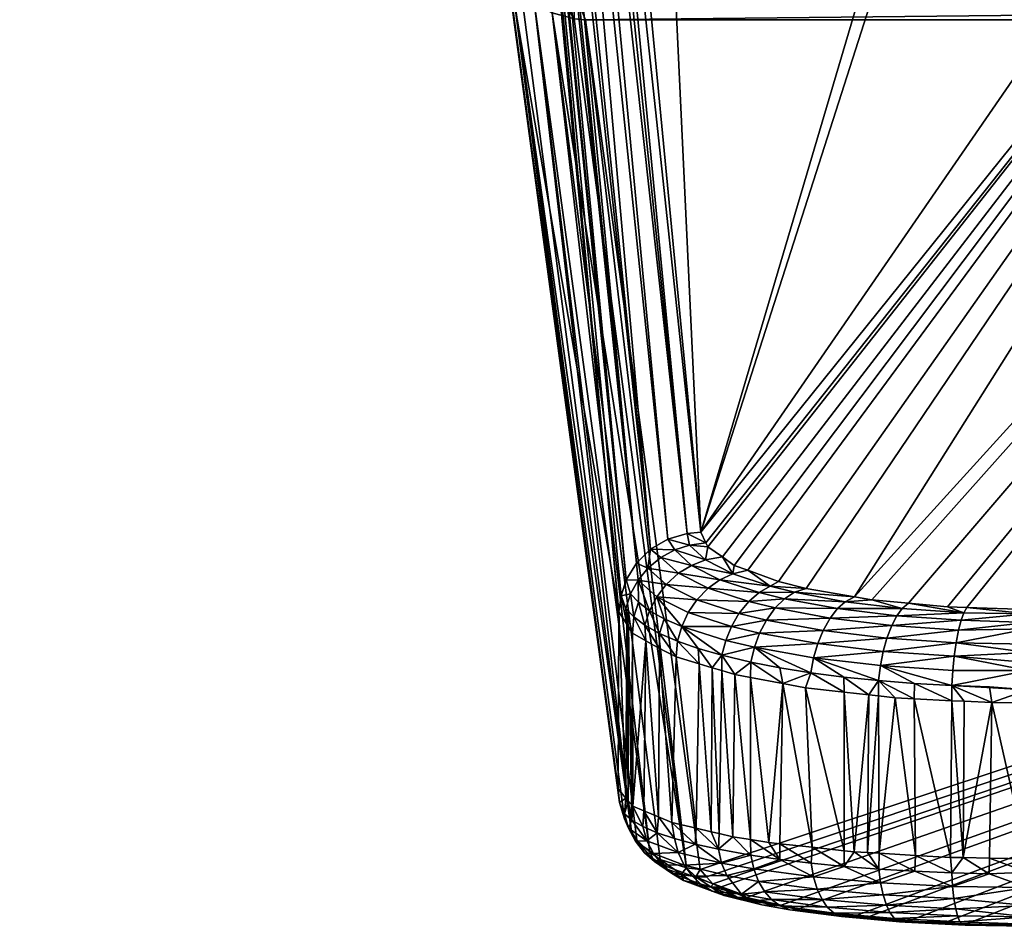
# Model space of a CAD drawing. Extents: x -0.055 to 0.055, y -0.1 to -0.001.
# Tile 1 of 32: x -0.023 to -0.011, y -0.1 to -0.089. Entities that reach past the tile are written whole.
import ezdxf

# ---------------------------------------------------------------- set-up
doc = ezdxf.new("R2010")
doc.units = 0
doc.layers.add('mesh', color=7, linetype='CONTINUOUS')

msp = doc.modelspace()

# ---------------------------------------------------------------- meshes
at = {"layer": 'mesh'}
mesh = msp.add_polyface(dxfattribs=at)
corners = [(-0.016504, -0.08011, -0.022783), (-0.014918, -0.094878, -0.08246), (-0.01634, -0.080073, -0.022729), (-0.017329, -0.081156, -0.022965), (-0.015918, -0.095849, -0.082243), (-0.017307, -0.080985, -0.022963), (-0.015608, -0.080167, -0.023109), (-0.017356, -0.080993, -0.022307), (-0.017329, -0.08763, -0.022965), (-0.017437, -0.087324, -0.021311), (-0.017595, -0.080488, -0.020272), (-0.018196, -0.079834, -0.017632), (-0.018222, -0.086679, -0.017828), (-0.017724, -0.08031, -0.019554), (-0.018447, -0.086495, -0.016832), (-0.018239, -0.079791, -0.017459), (-0.018819, -0.086353, -0.016065), (-0.018894, -0.079369, -0.015756), (-0.018954, -0.086301, -0.015788), (-0.020414, -0.086125, -0.012604), (-0.019487, -0.086387, -0.014245), (-0.01952, -0.086207, -0.014294), (-0.019423, -0.086554, -0.014184), (-0.018742, -0.086521, -0.015999), (-0.019637, -0.086041, -0.01438), (-0.016909, -0.08164, 0.016701), (-0.016717, -0.081685, 0.016536), (-0.018919, -0.082063, 0.014304), (-0.019971, -0.082414, 0.012402), (-0.02059, -0.082527, 0.011667), (-0.018635, -0.082115, 0.014098), (-0.020896, -0.082368, 0.011805), (-0.019319, -0.081777, 0.014546), (-0.019198, -0.0819, 0.014479), (-0.021028, -0.082245, 0.011855), (-0.017037, -0.081572, 0.016811), (-0.019064, -0.081996, 0.014398), (-0.020749, -0.082463, 0.011742), (-0.017156, -0.081475, 0.016909), (-0.021139, -0.082098, 0.011889), (-0.019501, -0.081468, 0.014624), (-0.019421, -0.081631, 0.014594), (-0.015705, -0.095254, -0.082385), (-0.017113, -0.080523, -0.022933), (-0.017193, -0.080633, -0.022947), (-0.015531, -0.095085, -0.082423), (-0.01685, -0.080257, -0.02288), (-0.017035, -0.080416, -0.02292), (-0.01661, -0.080134, -0.022817), (-0.015085, -0.094893, -0.08246), (-0.016711, -0.080186, -0.022844), (-0.015831, -0.095459, -0.082338), (-0.017293, -0.080882, -0.022961), (-0.017237, -0.080743, -0.022953), (-0.017809, -0.087018, -0.01966), (-0.017639, -0.080396, -0.0199), (-0.019151, -0.079204, -0.015088), (-0.020453, -0.085729, -0.012698), (-0.020447, -0.085934, -0.012659)]
mesh.append_faces([[corners[k] for k in face] for face in [(0, 1, 2, 2), (3, 4, 5, 5), (1, 6, 2, 2), (7, 8, 3, 3), (7, 9, 8, 8), (10, 9, 7, 7), (11, 12, 13, 13), (11, 14, 12, 12), (15, 16, 14, 14), (17, 18, 16, 16), (19, 20, 21, 21), (22, 20, 19, 19), (23, 16, 18, 18), (23, 24, 21, 21), (18, 24, 23, 23), (25, 26, 27, 27), (27, 28, 29, 29), (27, 30, 28, 28), (26, 30, 27, 27), (31, 32, 33, 33), (31, 34, 32, 32), (27, 35, 25, 25), (27, 36, 35, 35), (29, 36, 27, 27), (29, 37, 36, 36), (36, 38, 35, 35), (36, 33, 38, 38), (37, 33, 36, 36), (37, 31, 33, 33), (39, 40, 41, 41), (34, 41, 32, 32), (42, 43, 44, 44), (45, 46, 47, 47), (48, 49, 0, 0), (49, 48, 50, 50), (43, 45, 47, 47), (5, 51, 52, 52), (51, 53, 52, 52), (42, 44, 53, 53), (10, 54, 9, 9), (55, 54, 10, 10), (13, 54, 55, 55), (13, 12, 54, 54), (56, 24, 18, 18), (56, 57, 24, 24), (19, 21, 58, 58), (58, 24, 57, 57), (58, 21, 24, 24)]])
mesh = msp.add_polyface(dxfattribs=at)
corners = [(-0.01532, -0.094962, -0.082448), (-0.015237, -0.095093, -0.083025), (-0.015057, -0.095034, -0.08301), (-0.015405, -0.095185, -0.08303), (-0.015032, -0.095282, -0.083792), (-0.01519, -0.095379, -0.083827), (-0.015565, -0.095318, -0.083024), (-0.015342, -0.095518, -0.083849), (-0.015685, -0.095465, -0.083007), (-0.015457, -0.095668, -0.083854), (-0.017329, -0.08763, -0.022965), (-0.015927, -0.098015, -0.081861), (-0.015918, -0.095849, -0.082243), (-0.018278, -0.087234, -0.015688), (-0.017184, -0.08789, -0.019381), (-0.017334, -0.087792, -0.019427), (-0.018118, -0.087299, -0.015613), (-0.017019, -0.087958, -0.019337), (-0.017119, -0.088237, -0.022853), (-0.017462, -0.087668, -0.019474), (-0.016504, -0.08011, -0.022783), (-0.015085, -0.094893, -0.08246), (-0.014918, -0.094878, -0.08246), (-0.016711, -0.080186, -0.022844), (-0.01685, -0.080257, -0.02288), (-0.015531, -0.095085, -0.082423), (-0.017113, -0.080523, -0.022933), (-0.015705, -0.095254, -0.082385), (-0.015893, -0.095655, -0.08229), (-0.015831, -0.095459, -0.082338), (-0.017307, -0.080985, -0.022963), (-0.017237, -0.080743, -0.022953), (-0.015776, -0.09563, -0.082981), (-0.016469, -0.088268, -0.020801), (-0.016464, -0.088604, -0.022773), (-0.016821, -0.088003, -0.019295), (-0.016329, -0.088615, -0.022768), (-0.016733, -0.088532, -0.022792), (-0.017884, -0.087337, -0.015519), (-0.017638, -0.087359, -0.019563), (-0.017245, -0.088028, -0.022893), (-0.017315, -0.087798, -0.022935), (-0.017565, -0.087522, -0.01952), (-0.016956, -0.088397, -0.022821), (-0.015911, -0.09818, -0.081831), (-0.015851, -0.09838, -0.081795), (-0.015766, -0.09854, -0.081764), (-0.015539, -0.098787, -0.081716), (-0.015094, -0.098979, -0.081671)]
mesh.append_faces([[corners[k] for k in face] for face in [(0, 1, 2, 2), (3, 4, 1, 1), (3, 5, 4, 4), (6, 5, 3, 3), (6, 7, 5, 5), (8, 7, 6, 6), (8, 9, 7, 7), (10, 11, 12, 12), (13, 14, 15, 15), (14, 16, 17, 17), (15, 18, 19, 19), (20, 21, 22, 22), (21, 23, 0, 0), (0, 24, 25, 25), (23, 24, 0, 0), (26, 27, 25, 25), (28, 29, 30, 30), (27, 31, 29, 29), (30, 12, 28, 28), (25, 1, 0, 0), (25, 3, 1, 1), (25, 6, 3, 3), (27, 6, 25, 25), (27, 8, 6, 6), (29, 8, 27, 27), (29, 32, 8, 8), (33, 34, 35, 35), (36, 34, 33, 33), (35, 37, 17, 17), (35, 34, 37, 37), (17, 38, 35, 35), (14, 17, 37, 37), (39, 40, 41, 41), (19, 40, 42, 42), (19, 18, 40, 40), (15, 43, 18, 18), (14, 43, 15, 15), (37, 43, 14, 14), (41, 11, 10, 10), (41, 44, 11, 11), (40, 44, 41, 41), (45, 44, 40, 40), (18, 46, 40, 40), (43, 46, 18, 18), (37, 47, 43, 43), (34, 48, 37, 37), (34, 36, 48, 48)]])
mesh = msp.add_polyface(dxfattribs=at)
corners = [(-0.014527, -0.095386, -0.084433), (-0.014508, -0.095282, -0.084088), (-0.014654, -0.09518, -0.083678), (-0.015057, -0.095034, -0.08301), (-0.014832, -0.095056, -0.083177), (-0.014855, -0.095008, -0.082984), (-0.014861, -0.095215, -0.083746), (-0.015237, -0.095093, -0.083025), (-0.015032, -0.095282, -0.083792), (-0.014683, -0.095459, -0.08451), (-0.01519, -0.095379, -0.083827), (-0.014827, -0.095562, -0.084571), (-0.015342, -0.095518, -0.083849), (-0.014966, -0.095705, -0.08462), (-0.015457, -0.095668, -0.083854), (-0.015071, -0.095858, -0.084646), (-0.01407, -0.095538, -0.085048), (-0.013772, -0.095611, -0.085345), (-0.01363, -0.095565, -0.085231), (-0.014204, -0.095616, -0.085149), (-0.013894, -0.095693, -0.08546), (-0.01433, -0.095724, -0.085236), (-0.014007, -0.095803, -0.085558), (-0.014451, -0.095872, -0.085308), (-0.014116, -0.095953, -0.085641), (-0.013153, -0.095726, -0.085808), (-0.012828, -0.095703, -0.085789), (-0.01304, -0.095667, -0.085641), (-0.012458, -0.095811, -0.086151), (-0.013248, -0.095811, -0.085942), (-0.013337, -0.095926, -0.086057), (-0.012523, -0.095899, -0.086298), (-0.014344, -0.095342, -0.084332), (-0.014918, -0.094878, -0.08246), (-0.01075, -0.080792, -0.025629), (-0.015608, -0.080167, -0.023109), (-0.010415, -0.080835, -0.025803), (-0.015085, -0.094893, -0.08246), (-0.013968, -0.09548, -0.084888), (-0.01532, -0.094962, -0.082448)]
mesh.append_faces([[corners[k] for k in face] for face in [(0, 1, 2, 2), (3, 4, 5, 5), (3, 6, 4, 4), (7, 6, 3, 3), (7, 8, 6, 6), (6, 2, 4, 4), (6, 0, 2, 2), (8, 0, 6, 6), (8, 9, 0, 0), (10, 9, 8, 8), (10, 11, 9, 9), (12, 11, 10, 10), (12, 13, 11, 11), (14, 15, 13, 13), (16, 17, 18, 18), (19, 17, 16, 16), (19, 20, 17, 17), (21, 20, 19, 19), (21, 22, 20, 20), (23, 22, 21, 21), (23, 24, 22, 22), (25, 26, 27, 27), (25, 28, 26, 26), (29, 28, 25, 25), (30, 31, 29, 29), (23, 13, 15, 15), (21, 13, 23, 23), (21, 11, 13, 13), (19, 11, 21, 21), (19, 9, 11, 11), (16, 9, 19, 19), (16, 0, 9, 9), (32, 0, 16, 16), (32, 1, 0, 0), (29, 22, 30, 30), (29, 20, 22, 22), (25, 20, 29, 29), (25, 17, 20, 20), (27, 17, 25, 25), (27, 18, 17, 17), (33, 34, 35, 35), (36, 34, 33, 33), (37, 5, 33, 33), (37, 3, 5, 5), (32, 16, 38, 38), (39, 3, 37, 37), (16, 18, 38, 38)]])
mesh = msp.add_polyface(dxfattribs=at)
corners = [(-0.011904, -0.095791, -0.086141), (-0.011703, -0.095863, -0.086363), (-0.011666, -0.095798, -0.08617), (-0.012379, -0.095746, -0.08596), (-0.013248, -0.095811, -0.085942), (-0.012523, -0.095899, -0.086298), (-0.012458, -0.095811, -0.086151), (-0.012828, -0.095703, -0.085789), (-0.003943, -0.081244, -0.027452), (-0.014508, -0.095282, -0.084088), (-0.014344, -0.095342, -0.084332), (-0.014654, -0.09518, -0.083678), (-0.014832, -0.095056, -0.083177), (0.01092, -0.09582, -0.08626), (0, -0.08131, -0.027719), (-0.01092, -0.09582, -0.08626), (-0.014855, -0.095008, -0.082984), (-0.014918, -0.094878, -0.08246), (-0.005453, -0.081148, -0.027067), (-0.010415, -0.080835, -0.025803), (-0.01304, -0.095667, -0.085641), (-0.01363, -0.095565, -0.085231), (0.021567, -0.083065, 0.00871), (-0.018635, -0.082115, 0.014098), (-0.016717, -0.081685, 0.016536), (-0.016265, -0.081583, 0.01711), (-0.019971, -0.082414, 0.012402), (-0.02034, -0.082564, 0.011548), (-0.021567, -0.083065, 0.00871), (-0.020443, -0.086464, -0.010571), (-0.01961, -0.086714, -0.011988), (-0.022349, -0.083383, 0.006902), (-0.022515, -0.083577, 0.005805), (-0.022975, -0.084115, 0.002752), (-0.022593, -0.085478, -0.004979), (-0.02277, -0.085194, -0.003364), (-0.022072, -0.085717, -0.006335), (-0.020962, -0.086226, -0.009221), (-0.023243, -0.084428, 0.000978), (-0.023104, -0.084652, -0.000295), (0.016469, -0.088268, -0.020801), (-0.016329, -0.088615, -0.022768), (-0.016469, -0.088268, -0.020801), (-0.01092, -0.095876, -0.086402), (-0.013968, -0.09548, -0.084888), (0.017884, -0.087337, -0.015519), (0.017541, -0.08746, -0.016219), (-0.017541, -0.08746, -0.016219), (0.022975, -0.084115, 0.002752), (-0.017884, -0.087337, -0.015519), (-0.016821, -0.088003, -0.019295), (0.016821, -0.088003, -0.019295), (0.02277, -0.085194, -0.003364), (0.016329, -0.088615, -0.022768), (-0.014927, -0.099, -0.081663)]
mesh.append_faces([[corners[k] for k in face] for face in [(0, 1, 2, 2), (0, 3, 1, 1), (4, 5, 6, 6), (6, 3, 7, 7), (6, 1, 3, 3), (5, 1, 6, 6), (8, 9, 10, 10), (8, 11, 9, 9), (12, 11, 8, 8), (13, 14, 15, 15), (8, 16, 12, 12), (8, 17, 16, 16), (18, 17, 8, 8), (18, 19, 17, 17), (14, 2, 15, 15), (14, 0, 2, 2), (3, 0, 14, 14), (14, 7, 3, 3), (14, 20, 7, 7), (8, 20, 14, 14), (8, 21, 20, 20), (22, 23, 24, 24), (25, 22, 24, 24), (22, 26, 23, 23), (22, 27, 26, 26), (28, 27, 22, 22), (29, 22, 30, 30), (22, 31, 28, 28), (22, 32, 31, 31), (33, 32, 22, 22), (22, 34, 35, 35), (22, 36, 34, 34), (37, 36, 22, 22), (22, 38, 33, 33), (22, 39, 38, 38), (35, 39, 22, 22), (40, 41, 42, 42), (2, 43, 15, 15), (13, 15, 43, 43), (44, 8, 10, 10), (44, 21, 8, 8), (45, 46, 47, 47), (48, 49, 30, 30), (47, 40, 50, 50), (46, 51, 47, 47), (49, 52, 47, 47), (40, 42, 50, 50), (53, 54, 41, 41)]])
mesh = msp.add_polyface(dxfattribs=at)
corners = [(0.014918, -0.094878, -0.08246), (0.01075, -0.080792, -0.025629), (0.010415, -0.080835, -0.025803), (0.003943, -0.081244, -0.027452), (0.014344, -0.095342, -0.084332), (0.014508, -0.095282, -0.084088), (0.013968, -0.09548, -0.084888), (0.01363, -0.095565, -0.085231), (0.01092, -0.09582, -0.08626), (0, -0.08131, -0.027719), (0.014832, -0.095056, -0.083177), (0.014855, -0.095008, -0.082984), (0.014654, -0.09518, -0.083678), (0.01304, -0.095667, -0.085641), (0.012828, -0.095703, -0.085789), (0.012379, -0.095746, -0.08596), (0.011904, -0.095791, -0.086141), (0.011666, -0.095798, -0.08617), (0.005453, -0.081148, -0.027067), (0.022975, -0.084115, 0.002752), (-0.01961, -0.086714, -0.011988), (0.022515, -0.083577, 0.005805), (-0.017541, -0.08746, -0.016219), (0.022593, -0.085478, -0.004979), (0.022072, -0.085717, -0.006335), (0.02277, -0.085194, -0.003364), (0.020443, -0.086464, -0.010571), (0.01961, -0.086714, -0.011988), (0.020962, -0.086226, -0.009221), (0.022349, -0.083383, 0.006902), (0.021567, -0.083065, 0.00871), (-0.020443, -0.086464, -0.010571), (-0.020962, -0.086226, -0.009221), (-0.011886, -0.081002, 0.02041), (0.019971, -0.082414, 0.012402), (0.02034, -0.082564, 0.011548), (0.018635, -0.082115, 0.014098), (-0.016265, -0.081583, 0.01711), (-0.014372, -0.081332, 0.018537), (0.016329, -0.088615, -0.022768), (-0.016329, -0.088615, -0.022768), (0.016469, -0.088268, -0.020801), (-0.014361, -0.09934, -0.083594), (-0.014679, -0.099213, -0.082873), (-0.012371, -0.099625, -0.085211), (-0.012901, -0.099588, -0.084998), (0.013153, -0.095726, -0.085808), (0.011703, -0.095863, -0.086363), (0.012458, -0.095811, -0.086151), (0.017884, -0.087337, -0.015519), (0.023243, -0.084428, 0.000978), (-0.017884, -0.087337, -0.015519), (0.016821, -0.088003, -0.019295), (0.023104, -0.084652, -0.000295), (-0.014849, -0.099088, -0.082166), (-0.014927, -0.099, -0.081663), (-0.010928, -0.099678, -0.08551), (-0.011664, -0.099662, -0.085416), (0.01092, -0.095868, -0.086405)]
mesh.append_faces([[corners[k] for k in face] for face in [(0, 1, 2, 2), (3, 4, 5, 5), (3, 6, 4, 4), (7, 6, 3, 3), (8, 3, 9, 9), (3, 10, 11, 11), (3, 12, 10, 10), (5, 12, 3, 3), (3, 13, 7, 7), (3, 14, 13, 13), (15, 14, 3, 3), (3, 16, 15, 15), (3, 17, 16, 16), (8, 17, 3, 3), (0, 3, 11, 11), (0, 18, 3, 3), (2, 18, 0, 0), (19, 20, 21, 21), (22, 23, 24, 24), (22, 25, 23, 23), (22, 26, 27, 27), (22, 28, 26, 26), (24, 28, 22, 22), (20, 29, 21, 21), (20, 30, 29, 29), (31, 32, 30, 30), (33, 34, 35, 35), (33, 36, 34, 34), (30, 33, 35, 35), (37, 38, 30, 30), (39, 40, 41, 41), (42, 43, 39, 39), (44, 45, 39, 39), (15, 46, 14, 14), (47, 16, 17, 17), (47, 48, 16, 16), (15, 48, 46, 46), (15, 16, 48, 48), (49, 22, 27, 27), (50, 51, 19, 19), (22, 52, 41, 41), (51, 53, 25, 25), (50, 53, 51, 51), (54, 55, 39, 39), (56, 57, 39, 39), (58, 17, 8, 8), (58, 47, 17, 17)]])
mesh = msp.add_polyface(dxfattribs=at)
corners = [(-0.017329, -0.08763, -0.022965), (-0.015918, -0.095849, -0.082243), (-0.017329, -0.081156, -0.022965), (-0.018278, -0.087234, -0.015688), (-0.018118, -0.087299, -0.015613), (-0.017184, -0.08789, -0.019381), (-0.017334, -0.087792, -0.019427), (-0.018421, -0.087137, -0.015762), (-0.017462, -0.087668, -0.019474), (-0.018017, -0.087189, -0.017684), (-0.018639, -0.086865, -0.015897), (-0.018543, -0.087012, -0.015833), (-0.018706, -0.086699, -0.015953), (-0.018087, -0.087025, -0.017733), (-0.018742, -0.086521, -0.015999), (-0.018126, -0.086848, -0.017776), (-0.020414, -0.086125, -0.012604), (-0.020359, -0.086253, -0.012546), (-0.019423, -0.086554, -0.014184), (-0.018447, -0.086495, -0.016832), (-0.018819, -0.086353, -0.016065), (-0.018222, -0.086679, -0.017828), (-0.017565, -0.087522, -0.01952), (-0.017638, -0.087359, -0.019563), (-0.017725, -0.087202, -0.019609), (-0.019487, -0.086387, -0.014245), (-0.01952, -0.086207, -0.014294), (-0.016821, -0.088003, -0.019295), (-0.017884, -0.087337, -0.015519), (-0.017541, -0.08746, -0.016219), (-0.017019, -0.087958, -0.019337), (-0.01973, -0.086709, -0.012065), (-0.01961, -0.086714, -0.011988), (-0.019944, -0.086663, -0.012209), (-0.020096, -0.086579, -0.012321), (-0.020274, -0.086401, -0.012466), (-0.017315, -0.087798, -0.022935), (-0.017245, -0.088028, -0.022893), (-0.017437, -0.087324, -0.021311), (-0.017809, -0.087018, -0.01966), (-0.020443, -0.086464, -0.010571), (-0.021273, -0.08623, -0.009354), (-0.021452, -0.086184, -0.009445)]
mesh.append_faces([[corners[k] for k in face] for face in [(0, 1, 2, 2), (3, 4, 5, 5), (6, 7, 3, 3), (6, 8, 7, 7), (9, 10, 11, 11), (9, 12, 10, 10), (13, 12, 9, 9), (13, 14, 12, 12), (15, 14, 13, 13), (16, 17, 18, 18), (14, 19, 20, 20), (15, 19, 14, 14), (15, 21, 19, 19), (8, 11, 7, 7), (8, 9, 11, 11), (22, 9, 8, 8), (22, 13, 9, 9), (23, 13, 22, 22), (23, 15, 13, 13), (24, 15, 23, 23), (10, 18, 11, 11), (10, 25, 18, 18), (12, 25, 10, 10), (12, 26, 25, 25), (14, 26, 12, 12), (27, 28, 29, 29), (30, 4, 28, 28), (28, 31, 32, 32), (4, 31, 28, 28), (33, 31, 4, 4), (3, 33, 4, 4), (3, 34, 33, 33), (3, 7, 34, 34), (18, 17, 35, 35), (23, 36, 24, 24), (22, 37, 23, 23), (36, 0, 38, 38), (24, 38, 39, 39), (24, 36, 38, 38), (39, 21, 15, 15), (7, 11, 34, 34), (24, 39, 15, 15), (11, 35, 34, 34), (11, 18, 35, 35), (40, 31, 41, 41), (40, 32, 31, 31), (31, 33, 42, 42)]])
mesh = msp.add_polyface(dxfattribs=at)
corners = [(-0.015833, -0.095809, -0.082946), (-0.015823, -0.096002, -0.082897), (-0.015801, -0.096036, -0.083047), (-0.015457, -0.095668, -0.083854), (-0.014966, -0.095705, -0.08462), (-0.015342, -0.095518, -0.083849), (-0.015151, -0.096028, -0.084652), (-0.015071, -0.095858, -0.084646), (-0.0156, -0.096015, -0.083821), (-0.01568, -0.095734, -0.083418), (-0.015738, -0.095913, -0.083389), (-0.015544, -0.095836, -0.083845), (-0.015422, -0.096114, -0.084239), (-0.015367, -0.095934, -0.084257), (-0.015204, -0.096208, -0.084639), (-0.01559, -0.096205, -0.083768), (-0.015754, -0.096112, -0.083372), (-0.015685, -0.095465, -0.083007), (-0.015776, -0.09563, -0.082981), (-0.015833, -0.098126, -0.08249), (-0.015918, -0.095849, -0.082243), (-0.015927, -0.098015, -0.081861), (-0.015805, -0.098158, -0.082672), (-0.015765, -0.098206, -0.082943), (-0.015747, -0.098227, -0.083059), (-0.015615, -0.098282, -0.083372), (-0.015217, -0.096399, -0.084598), (-0.015893, -0.095655, -0.08229), (-0.015831, -0.095459, -0.082338), (-0.015423, -0.096299, -0.08417), (-0.015436, -0.098357, -0.083795), (-0.015271, -0.098426, -0.084186), (-0.015094, -0.098979, -0.081671), (-0.016329, -0.088615, -0.022768), (-0.014927, -0.099, -0.081663), (-0.017245, -0.088028, -0.022893), (-0.015766, -0.09854, -0.081764), (-0.015851, -0.09838, -0.081795), (-0.016956, -0.088397, -0.022821), (-0.0157, -0.098642, -0.081745), (-0.015539, -0.098787, -0.081716), (-0.016733, -0.088532, -0.022792), (-0.015413, -0.098878, -0.081697)]
mesh.append_faces([[corners[k] for k in face] for face in [(0, 1, 2, 2), (3, 4, 5, 5), (6, 7, 3, 3), (8, 9, 10, 10), (8, 11, 9, 9), (12, 11, 8, 8), (12, 13, 11, 11), (14, 13, 12, 12), (15, 10, 16, 16), (15, 8, 10, 10), (6, 13, 14, 14), (3, 13, 6, 6), (3, 11, 13, 13), (17, 11, 3, 3), (17, 9, 11, 11), (18, 9, 17, 17), (18, 10, 9, 9), (0, 10, 18, 18), (0, 16, 10, 10), (2, 16, 0, 0), (19, 20, 21, 21), (19, 1, 20, 20), (22, 1, 19, 19), (22, 2, 1, 1), (23, 2, 22, 22), (23, 16, 2, 2), (24, 16, 23, 23), (24, 15, 16, 16), (25, 15, 24, 24), (12, 26, 14, 14), (27, 18, 28, 28), (27, 0, 18, 18), (27, 1, 0, 0), (20, 1, 27, 27), (29, 8, 15, 15), (29, 12, 8, 8), (29, 26, 12, 12), (30, 15, 25, 25), (30, 29, 15, 15), (31, 29, 30, 30), (31, 26, 29, 29), (32, 33, 34, 34), (35, 36, 37, 37), (38, 39, 36, 36), (38, 40, 39, 39), (41, 42, 40, 40), (41, 32, 42, 42)]])
mesh = msp.add_polyface(dxfattribs=at)
corners = [(-0.011797, -0.09623, -0.08678), (-0.01092, -0.096348, -0.086908), (-0.01092, -0.096246, -0.086858), (-0.01182, -0.096392, -0.086863), (-0.013337, -0.095926, -0.086057), (-0.012584, -0.096016, -0.086428), (-0.012523, -0.095899, -0.086298), (-0.011736, -0.095954, -0.08652), (-0.011703, -0.095863, -0.086363), (-0.011767, -0.096073, -0.086657), (-0.012643, -0.096172, -0.086542), (-0.012688, -0.096333, -0.086619), (-0.012722, -0.096508, -0.086666), (-0.011838, -0.096568, -0.086915), (-0.01185, -0.096751, -0.086934), (-0.012304, -0.096726, -0.086828), (-0.012746, -0.096691, -0.086681), (-0.01092, -0.096468, -0.086966), (-0.011848, -0.096936, -0.086885), (-0.012308, -0.096913, -0.08679), (-0.01254, -0.096901, -0.086742), (-0.012747, -0.096878, -0.086643), (0.016329, -0.088615, -0.022768), (-0.014771, -0.099176, -0.082665), (-0.014849, -0.099088, -0.082166), (-0.014679, -0.099213, -0.082873), (-0.011666, -0.095798, -0.08617), (-0.01092, -0.095876, -0.086402), (-0.01092, -0.095979, -0.08659), (-0.01092, -0.09606, -0.086702), (-0.01092, -0.096569, -0.086987), (-0.01092, -0.096803, -0.087012), (-0.011387, -0.096766, -0.086998), (-0.011362, -0.09696, -0.086985), (0.01092, -0.096589, -0.086997), (0.01092, -0.096345, -0.086914), (0.01092, -0.096147, -0.086784), (0.01092, -0.095985, -0.086611), (0.01092, -0.095868, -0.086405), (-0.013936, -0.099434, -0.084124), (-0.014361, -0.09934, -0.083594), (-0.013723, -0.09948, -0.084389), (-0.013037, -0.09957, -0.084897), (-0.012901, -0.099588, -0.084998)]
mesh.append_faces([[corners[k] for k in face] for face in [(0, 1, 2, 2), (3, 1, 0, 0), (4, 5, 6, 6), (6, 7, 8, 8), (5, 7, 6, 6), (5, 9, 7, 7), (10, 9, 5, 5), (10, 0, 9, 9), (11, 0, 10, 10), (11, 3, 0, 0), (12, 3, 11, 11), (12, 13, 3, 3), (14, 13, 12, 12), (15, 12, 16, 16), (15, 14, 12, 12), (3, 17, 1, 1), (15, 18, 14, 14), (16, 19, 15, 15), (16, 20, 19, 19), (21, 20, 16, 16), (22, 23, 24, 24), (22, 25, 23, 23), (26, 8, 27, 27), (7, 27, 8, 8), (7, 28, 27, 27), (9, 28, 7, 7), (9, 29, 28, 28), (0, 29, 9, 9), (0, 2, 29, 29), (3, 30, 17, 17), (13, 30, 3, 3), (14, 30, 13, 13), (14, 31, 30, 30), (32, 31, 14, 14), (32, 33, 31, 31), (14, 33, 32, 32), (34, 30, 31, 31), (35, 17, 30, 30), (35, 1, 17, 17), (35, 2, 1, 1), (36, 29, 2, 2), (37, 28, 29, 29), (38, 27, 28, 28), (22, 39, 40, 40), (22, 41, 39, 39), (22, 42, 41, 41), (22, 43, 42, 42)]])
mesh = msp.add_polyface(dxfattribs=at)
corners = [(-0.01185, -0.096751, -0.086934), (-0.011848, -0.096936, -0.086885), (-0.011698, -0.096943, -0.086916), (0.016329, -0.088615, -0.022768), (-0.011949, -0.099655, -0.08538), (-0.012371, -0.099625, -0.085211), (-0.011664, -0.099662, -0.085416), (-0.011711, -0.098854, -0.086596), (-0.011864, -0.098851, -0.086582), (-0.01092, -0.096964, -0.087004), (-0.010928, -0.098867, -0.086669), (0.010928, -0.098867, -0.086669), (-0.010928, -0.099693, -0.085669), (-0.011719, -0.099675, -0.085719), (-0.011685, -0.099678, -0.085537), (-0.010928, -0.099666, -0.085916), (-0.011751, -0.099637, -0.085899), (-0.010928, -0.09968, -0.085791), (-0.012418, -0.099642, -0.08533), (-0.012485, -0.099637, -0.085504), (-0.01178, -0.099566, -0.086068), (-0.012548, -0.099597, -0.085674), (-0.011802, -0.099479, -0.086204), (-0.012605, -0.099525, -0.085836), (-0.011849, -0.099039, -0.086532), (-0.011391, -0.09905, -0.086596), (-0.011839, -0.099205, -0.086451), (-0.01139, -0.098859, -0.086626), (-0.011362, -0.09696, -0.086985), (-0.01092, -0.096803, -0.087012), (0.01092, -0.096803, -0.087019), (-0.010928, -0.09903, -0.086626), (-0.010928, -0.099678, -0.08551), (-0.010928, -0.099579, -0.086148), (-0.010928, -0.099438, -0.086351), (-0.011823, -0.099353, -0.08634), (-0.010928, -0.099219, -0.08653), (0.010928, -0.09903, -0.086623), (0.010928, -0.09925, -0.086511), (0.010928, -0.099363, -0.086416), (0.010928, -0.099529, -0.086233), (0.010928, -0.099685, -0.08567), (0.010928, -0.099659, -0.085914)]
mesh.append_faces([[corners[k] for k in face] for face in [(0, 1, 2, 2), (3, 4, 5, 5), (3, 6, 4, 4), (7, 1, 8, 8), (2, 1, 7, 7), (9, 10, 11, 11), (12, 13, 14, 14), (13, 15, 16, 16), (13, 17, 15, 15), (12, 17, 13, 13), (14, 4, 6, 6), (13, 18, 14, 14), (16, 19, 13, 13), (20, 21, 16, 16), (22, 23, 20, 20), (7, 8, 24, 24), (25, 24, 26, 26), (25, 7, 24, 24), (27, 7, 25, 25), (28, 9, 29, 29), (0, 2, 28, 28), (30, 29, 9, 9), (28, 10, 9, 9), (28, 27, 10, 10), (28, 7, 27, 27), (2, 7, 28, 28), (27, 31, 10, 10), (27, 25, 31, 31), (32, 14, 6, 6), (12, 14, 32, 32), (20, 33, 22, 22), (16, 33, 20, 20), (16, 15, 33, 33), (22, 34, 35, 35), (33, 34, 22, 22), (25, 36, 31, 31), (26, 36, 25, 25), (35, 36, 26, 26), (35, 34, 36, 36), (11, 10, 31, 31), (36, 37, 31, 31), (34, 38, 36, 36), (33, 39, 34, 34), (15, 40, 33, 33), (41, 12, 32, 32), (41, 17, 12, 12), (42, 15, 17, 17), (42, 40, 15, 15)]])
mesh = msp.add_polyface(dxfattribs=at)
corners = [(-0.013571, -0.096594, -0.086274), (-0.013639, -0.096779, -0.086221), (-0.013166, -0.096832, -0.086445), (-0.012863, -0.096865, -0.086588), (-0.012747, -0.096878, -0.086643), (-0.012746, -0.096691, -0.086681), (-0.013168, -0.096647, -0.086496), (-0.014543, -0.096028, -0.085352), (-0.014116, -0.095953, -0.085641), (-0.014451, -0.095872, -0.085308), (-0.014199, -0.096111, -0.085694), (-0.014613, -0.0962, -0.085373), (-0.014263, -0.096283, -0.085722), (-0.013422, -0.096079, -0.086159), (-0.012584, -0.096016, -0.086428), (-0.013337, -0.095926, -0.086057), (-0.012643, -0.096172, -0.086542), (-0.013487, -0.096239, -0.086225), (-0.012688, -0.096333, -0.086619), (-0.013538, -0.096412, -0.086264), (-0.012722, -0.096508, -0.086666), (-0.01466, -0.096381, -0.08537), (-0.014949, -0.096297, -0.085017), (-0.014778, -0.096533, -0.08517), (-0.015151, -0.096028, -0.084652), (-0.013952, -0.096533, -0.086016), (-0.014938, -0.096484, -0.084961), (-0.015204, -0.096208, -0.084639), (-0.014306, -0.096464, -0.085724), (-0.014502, -0.096617, -0.085531), (-0.014312, -0.096653, -0.085682), (-0.014659, -0.096569, -0.085325), (-0.015071, -0.095858, -0.084646), (-0.014007, -0.095803, -0.085558), (-0.015217, -0.096399, -0.084598), (-0.013916, -0.096727, -0.085999)]
mesh.append_faces([[corners[k] for k in face] for face in [(0, 1, 2, 2), (3, 4, 5, 5), (6, 3, 5, 5), (7, 8, 9, 9), (7, 10, 8, 8), (11, 10, 7, 7), (11, 12, 10, 10), (13, 14, 15, 15), (13, 16, 14, 14), (17, 16, 13, 13), (17, 18, 16, 16), (19, 18, 17, 17), (19, 20, 18, 18), (21, 22, 23, 23), (21, 24, 22, 22), (12, 25, 0, 0), (5, 19, 6, 6), (5, 20, 19, 19), (22, 26, 23, 23), (22, 27, 26, 26), (24, 27, 22, 22), (28, 29, 30, 30), (21, 29, 28, 28), (21, 31, 29, 29), (23, 31, 21, 21), (12, 28, 25, 25), (12, 21, 28, 28), (11, 21, 12, 12), (11, 24, 21, 21), (7, 24, 11, 11), (7, 32, 24, 24), (9, 32, 7, 7), (6, 2, 3, 3), (6, 0, 2, 2), (19, 0, 6, 6), (19, 12, 0, 0), (17, 12, 19, 19), (17, 10, 12, 12), (13, 10, 17, 17), (13, 8, 10, 10), (15, 8, 13, 13), (15, 33, 8, 8), (27, 34, 26, 26), (0, 35, 1, 1), (0, 25, 35, 35), (28, 30, 35, 35), (25, 28, 35, 35)]])
mesh = msp.add_polyface(dxfattribs=at)
corners = [(-0.015747, -0.098227, -0.083059), (-0.015626, -0.098474, -0.083344), (-0.015615, -0.098282, -0.083372), (-0.01576, -0.098397, -0.082907), (-0.015765, -0.098206, -0.082943), (-0.015193, -0.098791, -0.084116), (-0.015238, -0.09862, -0.084173), (-0.015452, -0.098549, -0.083767), (-0.015128, -0.099134, -0.083049), (-0.015329, -0.098994, -0.082258), (-0.015158, -0.099057, -0.08222), (-0.015276, -0.099045, -0.083118), (-0.015485, -0.0989, -0.082298), (-0.01539, -0.098943, -0.083177), (-0.015604, -0.098795, -0.082336), (-0.015497, -0.098805, -0.08324), (-0.015717, -0.098653, -0.082378), (-0.015577, -0.098647, -0.083296), (-0.0158, -0.098492, -0.08242), (-0.015021, -0.099082, -0.083964), (-0.01512, -0.098947, -0.084045), (-0.014988, -0.098688, -0.084556), (-0.015271, -0.098426, -0.084186), (-0.015805, -0.098158, -0.082672), (-0.015852, -0.098318, -0.082459), (-0.015833, -0.098126, -0.08249), (-0.014973, -0.098495, -0.084578), (-0.015217, -0.096399, -0.084598), (-0.015436, -0.098357, -0.083795), (-0.015413, -0.098878, -0.081697), (-0.015094, -0.098979, -0.081671), (-0.015539, -0.098787, -0.081716), (-0.0157, -0.098642, -0.081745), (-0.015766, -0.09854, -0.081764), (-0.015851, -0.09838, -0.081795), (-0.015911, -0.09818, -0.081831), (-0.015927, -0.098015, -0.081861)]
mesh.append_faces([[corners[k] for k in face] for face in [(0, 1, 2, 2), (0, 3, 1, 1), (4, 3, 0, 0), (5, 6, 7, 7), (8, 9, 10, 10), (11, 9, 8, 8), (11, 12, 9, 9), (13, 12, 11, 11), (13, 14, 12, 12), (15, 14, 13, 13), (15, 16, 14, 14), (17, 16, 15, 15), (17, 18, 16, 16), (19, 13, 11, 11), (20, 13, 19, 19), (20, 15, 13, 13), (5, 15, 20, 20), (5, 17, 15, 15), (7, 17, 5, 5), (6, 21, 22, 22), (5, 21, 6, 6), (23, 3, 4, 4), (23, 24, 3, 3), (25, 24, 23, 23), (18, 3, 24, 24), (17, 3, 18, 18), (17, 1, 3, 3), (7, 1, 17, 17), (7, 2, 1, 1), (26, 27, 22, 22), (7, 6, 28, 28), (10, 29, 30, 30), (9, 29, 10, 10), (12, 29, 9, 9), (12, 31, 29, 29), (12, 32, 31, 31), (14, 32, 12, 12), (14, 33, 32, 32), (16, 33, 14, 14), (16, 34, 33, 33), (18, 34, 16, 16), (6, 22, 28, 28), (24, 35, 34, 34), (25, 35, 24, 24), (36, 35, 25, 25), (18, 24, 34, 34), (28, 2, 7, 7)]])
mesh = msp.add_polyface(dxfattribs=at)
corners = [(-0.01479, -0.098538, -0.084819), (-0.014938, -0.096484, -0.084961), (-0.014973, -0.098495, -0.084578), (-0.014778, -0.096533, -0.08517), (-0.014695, -0.09856, -0.084944), (-0.014659, -0.096569, -0.085325), (-0.014528, -0.098598, -0.085162), (-0.014502, -0.096617, -0.085531), (-0.014312, -0.098633, -0.085358), (-0.014312, -0.096653, -0.085682), (-0.014085, -0.09867, -0.085564), (-0.013164, -0.098771, -0.086132), (-0.013639, -0.096779, -0.086221), (-0.013558, -0.098727, -0.085889), (-0.013166, -0.096832, -0.086445), (-0.014702, -0.098751, -0.084914), (-0.01427, -0.098992, -0.085249), (-0.014599, -0.099074, -0.084766), (-0.014213, -0.099144, -0.085159), (-0.014663, -0.098921, -0.084849), (-0.013541, -0.099089, -0.085797), (-0.015193, -0.098791, -0.084116), (-0.014988, -0.098688, -0.084556), (-0.01512, -0.098947, -0.084045), (-0.015021, -0.099082, -0.083964), (-0.014306, -0.098823, -0.085318), (-0.01395, -0.098875, -0.085612), (-0.015271, -0.098426, -0.084186), (-0.013568, -0.098921, -0.085872), (-0.013164, -0.098961, -0.086095), (-0.015217, -0.096399, -0.084598), (-0.013916, -0.096727, -0.085999), (-0.013953, -0.098684, -0.085646), (-0.014977, -0.099087, -0.082186), (-0.014927, -0.099, -0.081663), (-0.014849, -0.099088, -0.082166), (-0.015094, -0.098979, -0.081671), (-0.015158, -0.099057, -0.08222)]
mesh.append_faces([[corners[k] for k in face] for face in [(0, 1, 2, 2), (0, 3, 1, 1), (4, 3, 0, 0), (4, 5, 3, 3), (6, 5, 4, 4), (6, 7, 5, 5), (8, 7, 6, 6), (8, 9, 7, 7), (10, 9, 8, 8), (11, 12, 13, 13), (11, 14, 12, 12), (15, 0, 2, 2), (16, 17, 18, 18), (16, 19, 17, 17), (20, 16, 18, 18), (21, 19, 22, 22), (23, 19, 21, 21), (23, 17, 19, 19), (24, 17, 23, 23), (15, 4, 0, 0), (15, 6, 4, 4), (25, 6, 15, 15), (25, 8, 6, 6), (26, 8, 25, 25), (26, 10, 8, 8), (22, 2, 27, 27), (22, 15, 2, 2), (19, 15, 22, 22), (19, 25, 15, 15), (16, 25, 19, 19), (16, 26, 25, 25), (20, 26, 16, 16), (20, 28, 26, 26), (29, 28, 20, 20), (29, 13, 28, 28), (11, 13, 29, 29), (2, 1, 30, 30), (10, 31, 9, 9), (32, 31, 10, 10), (13, 31, 32, 32), (13, 12, 31, 31), (33, 34, 35, 35), (32, 28, 13, 13), (32, 26, 28, 28), (33, 36, 34, 34), (37, 36, 33, 33), (32, 10, 26, 26)]])
mesh = msp.add_polyface(dxfattribs=at)
corners = [(-0.012304, -0.096726, -0.086828), (-0.012308, -0.096913, -0.08679), (-0.011848, -0.096936, -0.086885), (-0.013043, -0.098784, -0.086207), (-0.013166, -0.096832, -0.086445), (-0.013164, -0.098771, -0.086132), (-0.012863, -0.096865, -0.086588), (-0.012879, -0.098793, -0.086259), (-0.012747, -0.096878, -0.086643), (-0.012738, -0.098801, -0.086304), (-0.01254, -0.096901, -0.086742), (-0.012295, -0.098826, -0.086445), (-0.011864, -0.098851, -0.086582), (-0.011685, -0.099678, -0.085537), (-0.012418, -0.099642, -0.08533), (-0.011949, -0.099655, -0.08538), (-0.011719, -0.099675, -0.085719), (-0.012485, -0.099637, -0.085504), (-0.011751, -0.099637, -0.085899), (-0.012548, -0.099597, -0.085674), (-0.01178, -0.099566, -0.086068), (-0.012605, -0.099525, -0.085836), (-0.011802, -0.099479, -0.086204), (-0.012649, -0.099436, -0.085966), (-0.011823, -0.099353, -0.08634), (-0.01269, -0.09931, -0.086096), (-0.011839, -0.099205, -0.086451), (-0.012721, -0.099161, -0.086202), (-0.012371, -0.099625, -0.085211), (-0.013196, -0.099574, -0.085152), (-0.013288, -0.099532, -0.085308), (-0.013372, -0.099458, -0.085457), (-0.013435, -0.099367, -0.085577), (-0.013496, -0.099239, -0.085697), (-0.013164, -0.098961, -0.086095), (-0.013541, -0.099089, -0.085797), (-0.01274, -0.098994, -0.086281), (-0.0123, -0.09902, -0.086427), (-0.011849, -0.099039, -0.086532), (-0.013037, -0.09957, -0.084897), (-0.012901, -0.099588, -0.084998), (-0.013706, -0.099502, -0.084538)]
mesh.append_faces([[corners[k] for k in face] for face in [(0, 1, 2, 2), (3, 4, 5, 5), (3, 6, 4, 4), (7, 6, 3, 3), (7, 8, 6, 6), (9, 8, 7, 7), (9, 10, 8, 8), (11, 10, 9, 9), (11, 1, 10, 10), (12, 1, 11, 11), (12, 2, 1, 1), (13, 14, 15, 15), (16, 17, 14, 14), (18, 19, 17, 17), (20, 21, 19, 19), (22, 23, 21, 21), (24, 23, 22, 22), (24, 25, 23, 23), (26, 25, 24, 24), (26, 27, 25, 25), (14, 28, 15, 15), (19, 29, 17, 17), (19, 30, 29, 29), (21, 30, 19, 19), (21, 31, 30, 30), (23, 31, 21, 21), (23, 32, 31, 31), (25, 32, 23, 23), (27, 33, 25, 25), (34, 35, 27, 27), (36, 7, 3, 3), (36, 9, 7, 7), (37, 9, 36, 36), (37, 11, 9, 9), (38, 11, 37, 37), (38, 12, 11, 11), (34, 3, 5, 5), (34, 36, 3, 3), (27, 36, 34, 34), (27, 37, 36, 36), (26, 37, 27, 27), (26, 38, 37, 37), (28, 39, 40, 40), (29, 41, 39, 39), (14, 39, 28, 28), (17, 39, 14, 14), (17, 29, 39, 39)]])
mesh = msp.add_polyface(dxfattribs=at)
corners = [(-0.014977, -0.099087, -0.082186), (-0.014849, -0.099088, -0.082166), (-0.014771, -0.099176, -0.082665), (-0.014792, -0.099216, -0.082914), (-0.014679, -0.099213, -0.082873), (-0.014964, -0.099192, -0.08298), (-0.015158, -0.099057, -0.08222), (-0.015128, -0.099134, -0.083049), (-0.013947, -0.099445, -0.084813), (-0.01417, -0.099429, -0.084329), (-0.01383, -0.099491, -0.084676), (-0.014302, -0.099381, -0.084452), (-0.014054, -0.099367, -0.084945), (-0.013196, -0.099574, -0.085152), (-0.013706, -0.099502, -0.084538), (-0.013288, -0.099532, -0.085308), (-0.013372, -0.099458, -0.085457), (-0.013435, -0.099367, -0.085577), (-0.014136, -0.099274, -0.085051), (-0.013496, -0.099239, -0.085697), (-0.014213, -0.099144, -0.085159), (-0.013541, -0.099089, -0.085797), (-0.014472, -0.099336, -0.083596), (-0.014361, -0.09934, -0.083594), (-0.01463, -0.099317, -0.083692), (-0.01478, -0.099265, -0.08379), (-0.014917, -0.09918, -0.083885), (-0.015276, -0.099045, -0.083118), (-0.015021, -0.099082, -0.083964), (-0.01269, -0.09931, -0.086096), (-0.012721, -0.099161, -0.086202), (-0.013936, -0.099434, -0.084124), (-0.013723, -0.09948, -0.084389), (-0.014421, -0.099301, -0.084571), (-0.014599, -0.099074, -0.084766), (-0.013037, -0.09957, -0.084897)]
mesh.append_faces([[corners[k] for k in face] for face in [(0, 1, 2, 2), (3, 2, 4, 4), (3, 0, 2, 2), (5, 0, 3, 3), (5, 6, 0, 0), (7, 6, 5, 5), (8, 9, 10, 10), (8, 11, 9, 9), (12, 11, 8, 8), (13, 10, 14, 14), (15, 10, 13, 13), (15, 8, 10, 10), (16, 8, 15, 15), (16, 12, 8, 8), (17, 12, 16, 16), (17, 18, 12, 12), (19, 18, 17, 17), (19, 20, 18, 18), (21, 20, 19, 19), (22, 4, 23, 23), (22, 3, 4, 4), (24, 3, 22, 22), (24, 5, 3, 3), (25, 5, 24, 24), (25, 7, 5, 5), (26, 7, 25, 25), (26, 27, 7, 7), (28, 27, 26, 26), (24, 11, 25, 25), (24, 9, 11, 11), (22, 9, 24, 24), (29, 19, 17, 17), (30, 21, 19, 19), (14, 31, 32, 32), (10, 31, 14, 14), (10, 9, 31, 31), (12, 33, 11, 11), (18, 33, 12, 12), (20, 33, 18, 18), (20, 34, 33, 33), (35, 14, 32, 32), (28, 33, 34, 34), (26, 33, 28, 28), (25, 33, 26, 26), (25, 11, 33, 33), (22, 31, 9, 9), (23, 31, 22, 22)]])

doc.saveas('drawing.dxf')
